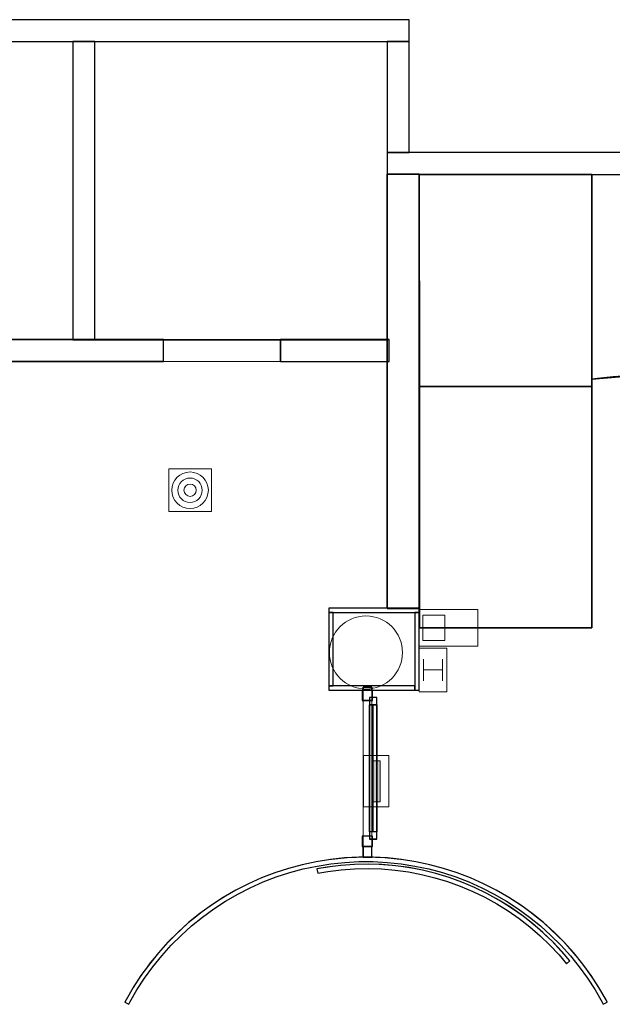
# Model space of a CAD drawing. Header units: metres. Extents: x 391.1 to 430.4, y 12.7 to 28.4.
# Tile 162 of 165: x 418.6 to 422.7, y 21.5 to 28.2. Entities that reach past the tile are written whole.
import ezdxf

# ---------------------------------------------------------------- set-up
doc = ezdxf.new("R2010")
doc.units = ezdxf.units.M
doc.layers.add('01_CARPINTERIA', color=5, linetype='Continuous', lineweight=25, true_color=0x0000ff)
doc.layers.add('01_SUELOS', color=7, linetype='Continuous', lineweight=25, true_color=0x007f00)
for name, color, linetype, lineweight in [('A-COLS-____-MCUT', 7, 'Continuous', 18), ('A-COLS-____-OTLN', 7, 'Continuous', 18), ('A-DETL-GENF-OTLN', 7, 'Continuous', 18), ('A-GENM-____-OTLN', 7, 'Continuous', 18), ('A-WALL-____-MCUT', 7, 'Continuous', 25), ('A-WALL-____-OTLN', 7, 'Continuous', 25)]:
    doc.layers.add(name, color=color, linetype=linetype, lineweight=lineweight)

# ---------------------------------------------------------------- blocks, each defined once
blk = doc.blocks.new('Family - Envans PB-155327-02_TEL_P0')
at = {"layer": 'A-WALL-____-MCUT', "color": 253, "true_color": 0xaaaaaa}
for p, q in [((0.53, 0.03), (0, 0.03)), ((0, 0.03), (0, 0)), ((0, 0), (0.53, 0)), ((0.53, 0), (0.53, 0.03))]:
    blk.add_line(p, q, dxfattribs=at)
at = {"layer": 'A-WALL-____-OTLN', "color": 253, "true_color": 0xaaaaaa}
for p, q in [((0.53, 0.03), (0, 0.03)), ((0, 0.03), (0, 0)), ((0, 0), (0.53, 0)), ((0.53, 0), (0.53, 0.03))]:
    blk.add_line(p, q, dxfattribs=at)
at = {"layer": 'A-WALL-____-OTLN', "color": 253, "lineweight": 18, "true_color": 0xaaaaaa}
blk.add_line((0, 0), (0.53, 0), dxfattribs=at)
blk = doc.blocks.new('Family - LONDR55-XX_ZZ-ARQ-CAA-M3D-Londres55-155430-02_TEL_P0')
at = {"layer": '01_SUELOS', "color": 9, "true_color": 0xaad4aa}
for p, q in [((1.1798, 3.0999), (0, 3.0999)), ((0, 3.0999), (0.0003, 1.6498)), ((0, 3.0999), (0.0003, 1.6498)), ((1.1798, 3.0999), (0, 3.0999)), ((0.0003, 1.6498), (0, 3.0999)), ((0.0001, 2.5406), (0, 3.0999)), ((0.0003, 1.6498), (0, 3.0999)), ((0, 3.0999), (0.0003, 0)), ((0, 3.0999), (0.0003, 0)), ((0, 3.0999), (0.0002, 1.1957)), ((1.1802, 1.7002), (1.1798, 3.0999)), ((1.1802, 1.7002), (1.1798, 3.0999)), ((1.1798, 2.992), (1.1798, 3.0999)), ((1.1799, 2.7359), (1.1798, 3.0999)), ((1.1798, 3.0999), (5.2706, 3.0999)), ((1.1798, 3.0999), (5.2706, 3.0999)), ((1.1799, 2.7359), (1.1798, 3.0999)), ((1.1798, 3.0999), (5.2706, 3.0999)), ((1.1798, 2.992), (1.1798, 3.0999)), ((1.1798, 3.0999), (1.1802, 1.7002)), ((1.1798, 3.0999), (1.1802, 1.7002)), ((1.1798, 3.0999), (5.2706, 3.0999)), ((1.1798, 2.992), (1.1799, 2.7359)), ((1.1801, 2.0018), (1.1798, 2.992)), ((1.1799, 2.7359), (1.1802, 1.7002)), ((1.1799, 2.7359), (1.1801, 2.0018)), ((1.1799, 2.7359), (1.1802, 1.7002)), ((0.0003, 1.6498), (0.0001, 2.5406)), ((1.1801, 2.0018), (1.1802, 1.7002)), ((1.1801, 2.0018), (1.1802, 1.7002)), ((1.1802, 1.7002), (1.3842, 1.7214)), ((1.3842, 1.7214), (1.1802, 1.7002)), ((1.1802, 1.7002), (1.3255, 1.7153)), ((1.2317, 1.7058), (1.1802, 1.7002)), ((1.2317, 1.7058), (1.1802, 1.7002)), ((1.2196, 1.7045), (1.1802, 1.7002)), ((1.1802, 1.6498), (1.1802, 1.7002)), ((1.1802, 1.6498), (1.1802, 1.7002)), ((1.1802, 1.7002), (1.1802, 1.7002)), ((1.1802, 1.7002), (1.1802, 1.7002)), ((1.1802, 1.7002), (1.1802, 1.7002)), ((1.1802, 1.7002), (1.1802, 1.7002)), ((1.2411, 1.7068), (1.2196, 1.7045)), ((1.2317, 1.7058), (1.2826, 1.7112)), ((1.2826, 1.7112), (1.2317, 1.7058)), ((1.2625, 1.7091), (1.2411, 1.7068)), ((1.2905, 1.7119), (1.2625, 1.7091)), ((1.2625, 1.7091), (1.2826, 1.7112)), ((1.349, 1.718), (1.2826, 1.7112)), ((1.349, 1.718), (1.2826, 1.7112)), ((1.2905, 1.7119), (1.3591, 1.719)), ((0.0003, 1.6498), (1.1802, 1.6498)), ((0.0003, 1.6498), (1.1802, 1.6498)), ((0.0003, 0), (0.0003, 1.6498)), ((0.0003, 1.6498), (0.0003, 0)), ((1.1802, 1.6498), (0.0003, 1.6498)), ((1.1802, 1.6498), (0.0003, 1.6498)), ((0.0003, 0), (0.0003, 1.6498)), ((0.0003, 1.0135), (0.0003, 1.6498)), ((0.0003, 1.6498), (0.0003, 0)), ((1.1802, 0), (1.1802, 1.6498)), ((1.1802, 0), (1.1802, 1.6498)), ((0.0002, 1.1957), (0.0003, 0)), ((0.0003, 0), (0.0003, 1.0135)), ((0.0003, 0), (1.1802, 0)), ((0.0003, 0), (1.1802, 0))]:
    blk.add_line(p, q, dxfattribs=at)
blk = doc.blocks.new('Family - Mampara PB-155434-02_TEL_P0')
at = {"layer": 'A-WALL-____-MCUT', "color": 253, "true_color": 0xaaaaaa}
for p, q in [((0.076, 0.06), (0.0031, 0.06)), ((0.0031, 0.06), (0.0031, 0)), ((0.0031, 0), (0.076, 0)), ((0.076, 0), (0.076, 0.06)), ((1.1448, 0.06), (1.1448, 0)), ((1.165, 0.06), (1.1448, 0.06)), ((1.1448, 0), (1.165, 0)), ((1.165, 0), (1.165, 0.06))]:
    blk.add_line(p, q, dxfattribs=at)
at = {"layer": 'A-WALL-____-OTLN', "color": 253, "lineweight": 18, "true_color": 0xaaaaaa}
blk.add_line((0, 0), (1.165, 0), dxfattribs=at)
at = {"layer": 'A-WALL-____-OTLN', "color": 253, "true_color": 0xaaaaaa}
for p, q in [((0.0031, 0.06), (0.076, 0.06)), ((0.0031, 0.06), (0.0031, 0)), ((0.0031, 0), (0.076, 0)), ((0.076, 0), (0.076, 0.06)), ((1.1448, 0.06), (1.1448, 0)), ((1.1448, 0.06), (1.165, 0.06)), ((1.1448, 0), (1.165, 0)), ((1.165, 0.06), (1.165, 0))]:
    blk.add_line(p, q, dxfattribs=at)
blk = doc.blocks.new('Family - Vano de puerta PB-155436-02_TEL_P0')
at = {"layer": 'A-GENM-____-OTLN', "color": 253, "true_color": 0xaaaaaa}
for p, q in [((421.0316, 23.6426), (420.9716, 23.6426)), ((420.9716, 23.6426), (420.9716, 22.5738)), ((421.0316, 23.6426), (420.9716, 23.6426)), ((420.9716, 22.5738), (420.9716, 23.6426)), ((421.0316, 22.5738), (421.0316, 23.6426)), ((421.0316, 23.6426), (421.0316, 22.5738)), ((420.9716, 22.5738), (421.0316, 22.5738)), ((421.0316, 22.5738), (420.9716, 22.5738))]:
    blk.add_line(p, q, dxfattribs=at)
blk = doc.blocks.new('Family - Envans PB-155529-02_TEL_P0')
at = {"layer": 'A-WALL-____-MCUT', "color": 253, "true_color": 0xaaaaaa}
for p, q in [((0.5, 0.03), (0, 0.03)), ((0, 0.03), (0, 0)), ((0, 0), (0.5, 0)), ((0.5, 0), (0.5, 0.03))]:
    blk.add_line(p, q, dxfattribs=at)
at = {"layer": 'A-WALL-____-OTLN', "color": 253, "true_color": 0xaaaaaa}
for p, q in [((0.5, 0.03), (0, 0.03)), ((0, 0.03), (0, 0)), ((0, 0), (0.5, 0)), ((0.5, 0), (0.5, 0.03))]:
    blk.add_line(p, q, dxfattribs=at)
at = {"layer": 'A-WALL-____-OTLN', "color": 253, "lineweight": 18, "true_color": 0xaaaaaa}
blk.add_line((0, 0), (0.5, 0), dxfattribs=at)
blk = doc.blocks.new('Family - Envans PB-155557-02_TEL_P0')
at = {"layer": 'A-WALL-____-MCUT', "color": 253, "true_color": 0xaaaaaa}
for p, q in [((0.7587, 0.15), (0, 0.15)), ((0, 0.15), (0, 0)), ((0.7587, 0), (0.7587, 0.15)), ((0, 0), (0.7587, 0))]:
    blk.add_line(p, q, dxfattribs=at)
at = {"layer": 'A-WALL-____-OTLN', "color": 253, "true_color": 0xaaaaaa}
for p, q in [((0.7587, 0.15), (0, 0.15)), ((0, 0.15), (0, 0)), ((0.7587, 0), (0.7587, 0.15)), ((0, 0), (0.7587, 0))]:
    blk.add_line(p, q, dxfattribs=at)
at = {"layer": 'A-WALL-____-OTLN', "color": 253, "lineweight": 18, "true_color": 0xaaaaaa}
blk.add_line((0, 0), (0.7587, 0), dxfattribs=at)
blk = doc.blocks.new('Family - Envans PB-155571-02_TEL_P0')
at = {"layer": 'A-WALL-____-MCUT', "color": 253, "true_color": 0xaaaaaa}
for p, q in [((5.3016, 0.15), (0.0311, 0.15)), ((5.3016, 0.1488), (5.3016, 0.15)), ((5.5213, 0.1488), (5.3016, 0.1488)), ((5.5213, 0), (5.5213, 0.1488)), ((0, 0), (5.5213, 0))]:
    blk.add_line(p, q, dxfattribs=at)
at = {"layer": 'A-WALL-____-OTLN', "color": 253, "true_color": 0xaaaaaa}
for p, q in [((5.3016, 0.15), (0.0311, 0.15)), ((5.3016, 0.1488), (5.3016, 0.15)), ((5.5213, 0.1488), (5.3016, 0.1488)), ((5.5213, 0), (5.5213, 0.1488)), ((0, 0), (5.5213, 0))]:
    blk.add_line(p, q, dxfattribs=at)
at = {"layer": 'A-WALL-____-OTLN', "color": 253, "lineweight": 18, "true_color": 0xaaaaaa}
blk.add_line((0, 0), (5.5213, 0), dxfattribs=at)
blk = doc.blocks.new('Forma directa - LONDR55-XX_ZZ-ARQ-CAA-M3D-Londres55-155585-02_TEL_P0')
at = {"layer": '01_CARPINTERIA', "color": 161, "true_color": 0xaaaaff}
for p, q in [((0.07, 0.07), (0, 0.07)), ((0, 0.07), (0, 0)), ((0.07, 0.07), (0, 0.07)), ((0, 0.07), (0, 0)), ((0.1, 0.1), (0.05, 0.1)), ((0.05, 0.1), (0.05, 0.05)), ((0.1, 0.1), (0.05, 0.1)), ((0.05, 0.1), (0.05, 0.05)), ((0.07, 0), (0.07, 0.07)), ((0.07, 0.07), (0.07, 0)), ((0.1, 0.05), (0.1, 0.1)), ((0.1, 0.1), (0.1, 0.05)), ((0.1, 0.1), (0.9688, 0.1)), ((0.9688, 0.1), (0.1, 0.1)), ((0.1, 0.1), (0.1, 0.05)), ((0.1, 0.05), (0.1, 0.1)), ((0.9688, 0.075), (0.1, 0.075)), ((0.9688, 0.075), (0.1, 0.075)), ((1.0188, 0.1), (0.9688, 0.1)), ((0.9688, 0.1), (0.9688, 0.05)), ((1.0188, 0.1), (0.9688, 0.1)), ((0.9688, 0.1), (0.9688, 0.05)), ((0.9688, 0.1), (0.9688, 0.05)), ((0.9688, 0.1), (0.9688, 0.05)), ((1.0688, 0.07), (0.9988, 0.07)), ((0.9988, 0.07), (0.9988, 0)), ((1.0688, 0.07), (0.9988, 0.07)), ((0.9988, 0.07), (0.9988, 0)), ((1.0188, 0.05), (1.0188, 0.1)), ((1.0188, 0.1), (1.0188, 0.05)), ((1.0688, 0), (1.0688, 0.07)), ((1.0688, 0.07), (1.0688, 0)), ((0, 0), (0.07, 0)), ((0, 0), (0.07, 0)), ((0.05, 0.05), (0.1, 0.05)), ((0.05, 0.05), (0.1, 0.05)), ((0.1, 0.05), (0.9688, 0.05)), ((0.9688, 0.05), (0.1, 0.05)), ((0.9688, 0.05), (1.0188, 0.05)), ((0.9688, 0.05), (1.0188, 0.05)), ((0.9988, 0), (1.0688, 0)), ((0.9988, 0), (1.0688, 0))]:
    blk.add_line(p, q, dxfattribs=at)
blk = doc.blocks.new('Forma directa - Porta PB-155586-02_TEL_P0')
blk.add_blockref('Forma directa - LONDR55-XX_ZZ-ARQ-CAA-M3D-Londres55-155585-02_TEL_P0', (0, 0))
blk = doc.blocks.new('Family - Envans PB-155634-02_TEL_P0')
at = {"layer": 'A-WALL-____-MCUT', "color": 253, "true_color": 0xaaaaaa}
for p, q in [((0.59, 0.03), (0, 0.03)), ((0, 0.03), (0, 0)), ((0, 0), (0.2351, 0)), ((0.2351, 0), (0.2351, 0.0193)), ((0.2351, 0.0193), (0.2951, 0.0193)), ((0.2951, 0.0193), (0.2951, 0)), ((0.2951, 0), (0.59, 0)), ((0.59, 0), (0.59, 0.03))]:
    blk.add_line(p, q, dxfattribs=at)
at = {"layer": 'A-WALL-____-OTLN', "color": 253, "true_color": 0xaaaaaa}
for p, q in [((0, 0.03), (0, 0)), ((0.59, 0.03), (0, 0.03)), ((0, 0), (0.59, 0)), ((0.2351, 0.0193), (0.2951, 0.0193)), ((0.2351, 0), (0.2351, 0.0193)), ((0.2351, 0), (0.2951, 0)), ((0.2951, 0.0193), (0.2951, 0)), ((0.59, 0), (0.59, 0.03))]:
    blk.add_line(p, q, dxfattribs=at)
at = {"layer": 'A-WALL-____-OTLN', "color": 253, "lineweight": 18, "true_color": 0xaaaaaa}
blk.add_line((0, 0), (0.59, 0), dxfattribs=at)
blk = doc.blocks.new('Family - Envans PB-155654-02_TEL_P0')
at = {"layer": 'A-WALL-____-MCUT', "color": 253, "true_color": 0xaaaaaa}
for p, q in [((12.4075, 0.15), (0, 0.15)), ((0, 0.15), (0, 0)), ((0, 0), (14.0103, 0))]:
    blk.add_line(p, q, dxfattribs=at)
at = {"layer": 'A-WALL-____-OTLN', "color": 253, "true_color": 0xaaaaaa}
for p, q in [((12.4075, 0.15), (0, 0.15)), ((0, 0.15), (0, 0)), ((0, 0), (14.0103, 0))]:
    blk.add_line(p, q, dxfattribs=at)
at = {"layer": 'A-WALL-____-OTLN', "color": 253, "lineweight": 18, "true_color": 0xaaaaaa}
blk.add_line((0, 0), (14.0103, 0), dxfattribs=at)
blk = doc.blocks.new('Family - Envans PB-155698-02_TEL_P0')
at = {"layer": 'A-WALL-____-MCUT', "color": 253, "true_color": 0xaaaaaa}
for p, q in [((2.0382, 0.15), (0, 0.15)), ((0, 0.15), (0, 0)), ((2.0382, 0), (2.0382, 0.15)), ((0, 0), (2.0382, 0))]:
    blk.add_line(p, q, dxfattribs=at)
at = {"layer": 'A-WALL-____-OTLN', "color": 253, "true_color": 0xaaaaaa}
for p, q in [((2.0382, 0.15), (0, 0.15)), ((0, 0.15), (0, 0)), ((2.0382, 0), (2.0382, 0.15)), ((0, 0), (2.0382, 0))]:
    blk.add_line(p, q, dxfattribs=at)
at = {"layer": 'A-WALL-____-OTLN', "color": 253, "lineweight": 18, "true_color": 0xaaaaaa}
blk.add_line((0, 0), (2.0382, 0), dxfattribs=at)
blk = doc.blocks.new('Family - Envans PB-155718-02_TEL_P0')
at = {"layer": 'A-WALL-____-MCUT', "color": 253, "true_color": 0xaaaaaa}
for p, q in [((0, 0.0842), (0, 0.22)), ((0, 0.22), (1.1351, 0.22)), ((1.1351, 0.22), (2.9673, 0.22)), ((2.9673, 0.22), (2.9673, 0.1358)), ((2.9673, 0.1358), (2.9673, 0)), ((0, 0), (0, 0.0842)), ((1.8322, 0), (0, 0)), ((0, 0), (0, 0)), ((0, 0), (0, 0)), ((2.9673, 0), (1.8322, 0))]:
    blk.add_line(p, q, dxfattribs=at)
at = {"layer": 'A-WALL-____-OTLN', "color": 253, "true_color": 0xaaaaaa}
for p, q in [((0, 0), (0, 0.22)), ((2.9673, 0.22), (0, 0.22)), ((0, 0), (0, 0.22)), ((0, 0.22), (0, 0.0842)), ((2.9673, 0.22), (0, 0.22)), ((1.1351, 0.22), (0, 0.22)), ((2.9673, 0.22), (1.1351, 0.22)), ((2.9673, 0), (2.9673, 0.22)), ((2.9673, 0.1358), (2.9673, 0.22)), ((2.9673, 0), (2.9673, 0.22)), ((2.9673, 0), (2.9673, 0.1358)), ((0, 0), (0, 0.0842)), ((0, 0), (0, 0)), ((0, 0), (0, 0)), ((0, 0), (0, 0)), ((0, 0), (0, 0)), ((0, 0), (2.9673, 0)), ((0, 0), (1.8322, 0)), ((0, 0), (2.9673, 0)), ((1.8322, 0), (2.9673, 0))]:
    blk.add_line(p, q, dxfattribs=at)
at = {"layer": 'A-WALL-____-OTLN', "color": 253, "lineweight": 18, "true_color": 0xaaaaaa}
blk.add_line((0, 0), (2.9673, 0), dxfattribs=at)
blk = doc.blocks.new('Family - Mampara PB-155757-02_TEL_P0')
at = {"layer": 'A-WALL-____-MCUT', "color": 253, "true_color": 0xaaaaaa}
for p, q in [((-0.3405, 1.8372), (-0.4362, 1.8169)), ((-0.2439, 1.8525), (-0.3405, 1.8372)), ((-0.335, 1.8077), (-0.24, 1.8228)), ((-0.1466, 1.8628), (-0.2439, 1.8525)), ((-0.24, 1.8228), (-0.1442, 1.8328)), ((-0.0489, 1.8679), (-0.1466, 1.8628)), ((-0.1442, 1.8328), (-0.0481, 1.8379)), ((0.0489, 1.8679), (-0.0489, 1.8679)), ((-0.0481, 1.8379), (0.0481, 1.8379)), ((0.0481, 1.8379), (0.1442, 1.8328)), ((0.1466, 1.8628), (0.0489, 1.8679)), ((0.1442, 1.8328), (0.24, 1.8228)), ((0.2439, 1.8525), (0.1466, 1.8628)), ((0.24, 1.8228), (0.335, 1.8077)), ((0.3405, 1.8372), (0.2439, 1.8525)), ((0.4362, 1.8169), (0.3405, 1.8372)), ((-0.6237, 1.7613), (-0.715, 1.7263)), ((-0.5307, 1.7916), (-0.6237, 1.7613)), ((-0.6137, 1.7331), (-0.5222, 1.7628)), ((-0.4362, 1.8169), (-0.5307, 1.7916)), ((-0.5222, 1.7628), (-0.4292, 1.7877)), ((-0.4292, 1.7877), (-0.335, 1.8077)), ((0.335, 1.8077), (0.4292, 1.7877)), ((0.4292, 1.7877), (0.5222, 1.7628)), ((0.5307, 1.7916), (0.4362, 1.8169)), ((0.5222, 1.7628), (0.6137, 1.7331)), ((0.6237, 1.7613), (0.5307, 1.7916)), ((0.715, 1.7263), (0.6237, 1.7613)), ((-0.8044, 1.6865), (-0.8916, 1.6421)), ((-0.715, 1.7263), (-0.8044, 1.6865)), ((-0.7915, 1.6594), (-0.7036, 1.6986)), ((-0.7036, 1.6986), (-0.6137, 1.7331)), ((0.6137, 1.7331), (0.7036, 1.6986)), ((0.7036, 1.6986), (0.7915, 1.6594)), ((0.8044, 1.6865), (0.715, 1.7263)), ((0.8916, 1.6421), (0.8044, 1.6865)), ((-0.8916, 1.6421), (-0.9763, 1.5932)), ((-0.8773, 1.6157), (-0.7915, 1.6594)), ((0.7915, 1.6594), (0.8773, 1.6157)), ((0.9763, 1.5932), (0.8916, 1.6421)), ((-0.9763, 1.5932), (-1.0583, 1.5399)), ((-1.0413, 1.5152), (-0.9606, 1.5676)), ((-0.9606, 1.5676), (-0.8773, 1.6157)), ((0.8773, 1.6157), (0.9606, 1.5676)), ((0.9606, 1.5676), (1.0413, 1.5152)), ((1.0583, 1.5399), (0.9763, 1.5932)), ((-1.1375, 1.4824), (-1.2135, 1.4208)), ((-1.0583, 1.5399), (-1.1375, 1.4824)), ((-1.1192, 1.4586), (-1.0413, 1.5152)), ((1.0413, 1.5152), (1.1192, 1.4586)), ((1.1375, 1.4824), (1.0583, 1.5399)), ((1.2135, 1.4208), (1.1375, 1.4824)), ((-1.2135, 1.4208), (-1.2862, 1.3554)), ((-1.194, 1.398), (-1.1192, 1.4586)), ((1.1192, 1.4586), (1.194, 1.398)), ((1.2862, 1.3554), (1.2135, 1.4208)), ((-1.2862, 1.3554), (-1.3554, 1.2862)), ((-1.2655, 1.3336), (-1.194, 1.398)), ((1.194, 1.398), (1.2655, 1.3336)), ((1.3554, 1.2862), (1.2862, 1.3554)), ((-1.3554, 1.2862), (-1.4208, 1.2135)), ((-1.3336, 1.2655), (-1.2655, 1.3336)), ((1.2655, 1.3336), (1.3336, 1.2655)), ((1.4208, 1.2135), (1.3554, 1.2862)), ((-1.4208, 1.2135), (-1.4824, 1.1375)), ((-1.398, 1.194), (-1.3336, 1.2655)), ((1.3336, 1.2655), (1.398, 1.194)), ((1.4824, 1.1375), (1.4208, 1.2135)), ((-1.4586, 1.1192), (-1.398, 1.194)), ((1.398, 1.194), (1.4586, 1.1192)), ((-1.4824, 1.1375), (-1.5399, 1.0583)), ((-1.5152, 1.0413), (-1.4586, 1.1192)), ((1.4586, 1.1192), (1.5152, 1.0413)), ((1.5399, 1.0583), (1.4824, 1.1375)), ((-1.5399, 1.0583), (-1.5932, 0.9763)), ((-1.5676, 0.9606), (-1.5152, 1.0413)), ((1.5152, 1.0413), (1.5676, 0.9606)), ((1.5932, 0.9763), (1.5399, 1.0583)), ((-1.5932, 0.9763), (-1.6421, 0.8916)), ((-1.6157, 0.8773), (-1.5676, 0.9606)), ((1.5676, 0.9606), (1.6157, 0.8773)), ((1.6421, 0.8916), (1.5932, 0.9763)), ((-1.6421, 0.8916), (-1.65, 0.8761)), ((-1.65, 0.8761), (-1.6235, 0.862)), ((-1.6235, 0.862), (-1.6157, 0.8773)), ((1.6157, 0.8773), (1.6235, 0.862)), ((1.6235, 0.862), (1.65, 0.8761)), ((1.65, 0.8761), (1.6421, 0.8916))]:
    blk.add_line(p, q, dxfattribs=at)
at = {"layer": 'A-WALL-____-OTLN', "color": 253, "true_color": 0xaaaaaa}
for p, q in [((-0.3405, 1.8372), (-0.4362, 1.8169)), ((-0.2439, 1.8525), (-0.3405, 1.8372)), ((-0.335, 1.8077), (-0.24, 1.8228)), ((-0.1466, 1.8628), (-0.2439, 1.8525)), ((-0.24, 1.8228), (-0.1442, 1.8328)), ((-0.0489, 1.8679), (-0.1466, 1.8628)), ((-0.1442, 1.8328), (-0.0481, 1.8379)), ((0.0489, 1.8679), (-0.0489, 1.8679)), ((-0.0481, 1.8379), (0.0481, 1.8379)), ((0.0481, 1.8379), (0.1442, 1.8328)), ((0.1466, 1.8628), (0.0489, 1.8679)), ((0.1442, 1.8328), (0.24, 1.8228)), ((0.2439, 1.8525), (0.1466, 1.8628)), ((0.24, 1.8228), (0.335, 1.8077)), ((0.3405, 1.8372), (0.2439, 1.8525)), ((0.4362, 1.8169), (0.3405, 1.8372)), ((-0.6237, 1.7613), (-0.715, 1.7263)), ((-0.5307, 1.7916), (-0.6237, 1.7613)), ((-0.6137, 1.7331), (-0.5222, 1.7628)), ((-0.4362, 1.8169), (-0.5307, 1.7916)), ((-0.5222, 1.7628), (-0.4292, 1.7877)), ((-0.4292, 1.7877), (-0.335, 1.8077)), ((0.335, 1.8077), (0.4292, 1.7877)), ((0.4292, 1.7877), (0.5222, 1.7628)), ((0.5307, 1.7916), (0.4362, 1.8169)), ((0.5222, 1.7628), (0.6137, 1.7331)), ((0.6237, 1.7613), (0.5307, 1.7916)), ((0.715, 1.7263), (0.6237, 1.7613)), ((-0.8044, 1.6865), (-0.8916, 1.6421)), ((-0.715, 1.7263), (-0.8044, 1.6865)), ((-0.7915, 1.6594), (-0.7036, 1.6986)), ((-0.7036, 1.6986), (-0.6137, 1.7331)), ((0.6137, 1.7331), (0.7036, 1.6986)), ((0.7036, 1.6986), (0.7915, 1.6594)), ((0.8044, 1.6865), (0.715, 1.7263)), ((0.8916, 1.6421), (0.8044, 1.6865)), ((-0.8916, 1.6421), (-0.9763, 1.5932)), ((-0.8773, 1.6157), (-0.7915, 1.6594)), ((0.7915, 1.6594), (0.8773, 1.6157)), ((0.9763, 1.5932), (0.8916, 1.6421)), ((-0.9763, 1.5932), (-1.0583, 1.5399)), ((-1.0413, 1.5152), (-0.9606, 1.5676)), ((-0.9606, 1.5676), (-0.8773, 1.6157)), ((0.8773, 1.6157), (0.9606, 1.5676)), ((0.9606, 1.5676), (1.0413, 1.5152)), ((1.0583, 1.5399), (0.9763, 1.5932)), ((-1.1375, 1.4824), (-1.2135, 1.4208)), ((-1.0583, 1.5399), (-1.1375, 1.4824)), ((-1.1192, 1.4586), (-1.0413, 1.5152)), ((1.0413, 1.5152), (1.1192, 1.4586)), ((1.1375, 1.4824), (1.0583, 1.5399)), ((1.2135, 1.4208), (1.1375, 1.4824)), ((-1.2135, 1.4208), (-1.2862, 1.3554)), ((-1.194, 1.398), (-1.1192, 1.4586)), ((1.1192, 1.4586), (1.194, 1.398)), ((1.2862, 1.3554), (1.2135, 1.4208)), ((-1.2862, 1.3554), (-1.3554, 1.2862)), ((-1.2655, 1.3336), (-1.194, 1.398)), ((1.194, 1.398), (1.2655, 1.3336)), ((1.3554, 1.2862), (1.2862, 1.3554)), ((-1.3554, 1.2862), (-1.4208, 1.2135)), ((-1.3336, 1.2655), (-1.2655, 1.3336)), ((1.2655, 1.3336), (1.3336, 1.2655)), ((1.4208, 1.2135), (1.3554, 1.2862)), ((-1.4208, 1.2135), (-1.4824, 1.1375)), ((-1.398, 1.194), (-1.3336, 1.2655)), ((1.3336, 1.2655), (1.398, 1.194)), ((1.4824, 1.1375), (1.4208, 1.2135)), ((-1.4586, 1.1192), (-1.398, 1.194)), ((1.398, 1.194), (1.4586, 1.1192)), ((-1.4824, 1.1375), (-1.5399, 1.0583)), ((-1.5152, 1.0413), (-1.4586, 1.1192)), ((1.4586, 1.1192), (1.5152, 1.0413)), ((1.5399, 1.0583), (1.4824, 1.1375)), ((-1.5399, 1.0583), (-1.5932, 0.9763)), ((-1.5676, 0.9606), (-1.5152, 1.0413)), ((1.5152, 1.0413), (1.5676, 0.9606)), ((1.5932, 0.9763), (1.5399, 1.0583)), ((-1.5932, 0.9763), (-1.6421, 0.8916)), ((-1.6157, 0.8773), (-1.5676, 0.9606)), ((1.5676, 0.9606), (1.6157, 0.8773)), ((1.6421, 0.8916), (1.5932, 0.9763)), ((-1.6421, 0.8916), (-1.65, 0.8761)), ((-1.65, 0.8761), (-1.6235, 0.862)), ((-1.6235, 0.862), (-1.6157, 0.8773)), ((1.6157, 0.8773), (1.6235, 0.862)), ((1.6235, 0.862), (1.65, 0.8761)), ((1.65, 0.8761), (1.6421, 0.8916))]:
    blk.add_line(p, q, dxfattribs=at)
at = {"layer": 'A-WALL-____-OTLN', "color": 253, "lineweight": 18, "true_color": 0xaaaaaa}
blk.add_arc((0, 0), 1.8679, 27.96782, 152.03218, dxfattribs=at)
blk = doc.blocks.new('Family - Envans PB-155850-02_TEL_P0')
at = {"layer": 'A-WALL-____-MCUT', "color": 253, "true_color": 0xaaaaaa}
for p, q in [((3.0405, 0.15), (2.56, 0.15)), ((3.0405, 0.1493), (3.0405, 0.15)), ((3.1905, 0.1493), (3.0405, 0.1493)), ((3.66, 0.15), (3.1905, 0.15)), ((3.1905, 0.15), (3.1905, 0.1493)), ((3.66, 0), (3.66, 0.15)), ((5.2041, 0.15), (4.46, 0.15)), ((4.46, 0.15), (4.46, 0)), ((5.2041, 0), (5.2041, 0.15)), ((2.56, 0), (3.66, 0)), ((4.46, 0), (5.2041, 0))]:
    blk.add_line(p, q, dxfattribs=at)
at = {"layer": 'A-WALL-____-OTLN', "color": 253, "true_color": 0xaaaaaa}
for p, q in [((2.56, 0.15), (3.0405, 0.15)), ((3.0405, 0.15), (3.0405, 0.1493)), ((3.0405, 0.1493), (3.1905, 0.1493)), ((3.1905, 0.1493), (3.1905, 0.15)), ((3.1905, 0.15), (3.66, 0.15)), ((3.66, 0), (3.66, 0.15)), ((4.46, 0), (4.46, 0.15)), ((4.46, 0.15), (5.2041, 0.15)), ((5.2041, 0), (5.2041, 0.15)), ((3.66, 0), (2.56, 0)), ((4.46, 0), (5.2041, 0))]:
    blk.add_line(p, q, dxfattribs=at)
at = {"layer": 'A-WALL-____-OTLN', "color": 253, "lineweight": 18, "true_color": 0xaaaaaa}
blk.add_line((0, 0), (5.1903, 0), dxfattribs=at)
blk = doc.blocks.new('Family - Vano de puerta PB-155854-02_TEL_P0')
at = {"layer": 'A-GENM-____-OTLN', "color": 253, "true_color": 0xaaaaaa}
for p, q in [((419.6064, 26.0408), (419.6064, 25.8908)), ((420.4064, 26.0408), (419.6064, 26.0408)), ((419.6064, 26.0408), (419.6064, 25.8908)), ((419.6064, 26.0408), (420.4064, 26.0408)), ((420.4064, 25.8908), (420.4064, 26.0408)), ((420.4064, 26.0408), (420.4064, 25.8908)), ((419.6064, 25.8908), (420.4064, 25.8908)), ((420.4064, 25.8908), (419.6064, 25.8908))]:
    blk.add_line(p, q, dxfattribs=at)
blk = doc.blocks.new('Family - Envans PB-155881-02_TEL_P0')
at = {"layer": 'A-WALL-____-MCUT', "color": 253, "true_color": 0xaaaaaa}
for p, q in [((0.62, 0.03), (0, 0.03)), ((0, 0.03), (0, 0)), ((0, 0), (0.62, 0)), ((0.62, 0), (0.62, 0.03))]:
    blk.add_line(p, q, dxfattribs=at)
at = {"layer": 'A-WALL-____-OTLN', "color": 253, "true_color": 0xaaaaaa}
for p, q in [((0.62, 0.03), (0, 0.03)), ((0, 0.03), (0, 0)), ((0, 0), (0.62, 0)), ((0.62, 0), (0.62, 0.03))]:
    blk.add_line(p, q, dxfattribs=at)
at = {"layer": 'A-WALL-____-OTLN', "color": 253, "lineweight": 18, "true_color": 0xaaaaaa}
blk.add_line((0, 0), (0.62, 0), dxfattribs=at)
blk = doc.blocks.new('Family - Mampara PB-155893-02_TEL_P0')
at = {"layer": 'A-WALL-____-MCUT', "color": 253, "true_color": 0xaaaaaa}
for p, q in [((-0.2699, 1.7716), (-0.3398, 1.7591)), ((-0.3398, 1.7591), (-0.3341, 1.7296)), ((-0.1768, 1.7833), (-0.2699, 1.7716)), ((-0.2654, 1.7419), (-0.1739, 1.7535)), ((-0.0833, 1.7901), (-0.1768, 1.7833)), ((-0.1739, 1.7535), (-0.0819, 1.7601)), ((0.0105, 1.792), (-0.0833, 1.7901)), ((-0.0819, 1.7601), (0.0104, 1.762)), ((0.0104, 1.762), (0.1026, 1.7591)), ((0.1043, 1.789), (0.0105, 1.792)), ((0.1026, 1.7591), (0.1945, 1.7513)), ((0.1978, 1.7811), (0.1043, 1.789)), ((0.1945, 1.7513), (0.2859, 1.7387)), ((0.2908, 1.7683), (0.1978, 1.7811)), ((0.3829, 1.7507), (0.2908, 1.7683)), ((0.474, 1.7282), (0.3829, 1.7507)), ((-0.3341, 1.7296), (-0.2654, 1.7419)), ((0.2859, 1.7387), (0.3765, 1.7214)), ((0.3765, 1.7214), (0.4661, 1.6993)), ((0.4661, 1.6993), (0.5544, 1.6726)), ((0.5638, 1.7011), (0.474, 1.7282)), ((0.6521, 1.6692), (0.5638, 1.7011)), ((0.5544, 1.6726), (0.6411, 1.6413)), ((0.6411, 1.6413), (0.7262, 1.6055)), ((0.7385, 1.6328), (0.6521, 1.6692)), ((0.823, 1.5919), (0.7385, 1.6328)), ((0.7262, 1.6055), (0.8092, 1.5653)), ((0.8092, 1.5653), (0.89, 1.5208)), ((0.9052, 1.5467), (0.823, 1.5919)), ((0.89, 1.5208), (0.9684, 1.4721)), ((0.9849, 1.4972), (0.9052, 1.5467)), ((1.0619, 1.4436), (0.9849, 1.4972)), ((0.9684, 1.4721), (1.0441, 1.4194)), ((1.0441, 1.4194), (1.1169, 1.3628)), ((1.136, 1.386), (1.0619, 1.4436)), ((1.1169, 1.3628), (1.1867, 1.3025)), ((1.2069, 1.3247), (1.136, 1.386)), ((1.1867, 1.3025), (1.2533, 1.2386)), ((1.2746, 1.2597), (1.2069, 1.3247)), ((1.2533, 1.2386), (1.3164, 1.1713)), ((1.3388, 1.1913), (1.2746, 1.2597)), ((1.3164, 1.1713), (1.3672, 1.1111)), ((1.3905, 1.13), (1.3388, 1.1913)), ((1.3672, 1.1111), (1.3905, 1.13))]:
    blk.add_line(p, q, dxfattribs=at)
at = {"layer": 'A-WALL-____-OTLN', "color": 253, "true_color": 0xaaaaaa}
for p, q in [((-0.2699, 1.7716), (-0.3398, 1.7591)), ((-0.3398, 1.7591), (-0.3341, 1.7296)), ((-0.1768, 1.7833), (-0.2699, 1.7716)), ((-0.2654, 1.7419), (-0.1739, 1.7535)), ((-0.0833, 1.7901), (-0.1768, 1.7833)), ((-0.1739, 1.7535), (-0.0819, 1.7601)), ((0.0105, 1.792), (-0.0833, 1.7901)), ((-0.0819, 1.7601), (0.0104, 1.762)), ((0.0104, 1.762), (0.1026, 1.7591)), ((0.1043, 1.789), (0.0105, 1.792)), ((0.1026, 1.7591), (0.1945, 1.7513)), ((0.1978, 1.7811), (0.1043, 1.789)), ((0.1945, 1.7513), (0.2859, 1.7387)), ((0.2908, 1.7683), (0.1978, 1.7811)), ((0.3829, 1.7507), (0.2908, 1.7683)), ((0.474, 1.7282), (0.3829, 1.7507)), ((-0.3341, 1.7296), (-0.2654, 1.7419)), ((0.2859, 1.7387), (0.3765, 1.7214)), ((0.3765, 1.7214), (0.4661, 1.6993)), ((0.4661, 1.6993), (0.5544, 1.6726)), ((0.5638, 1.7011), (0.474, 1.7282)), ((0.6521, 1.6692), (0.5638, 1.7011)), ((0.5544, 1.6726), (0.6411, 1.6413)), ((0.6411, 1.6413), (0.7262, 1.6055)), ((0.7385, 1.6328), (0.6521, 1.6692)), ((0.823, 1.5919), (0.7385, 1.6328)), ((0.7262, 1.6055), (0.8092, 1.5653)), ((0.8092, 1.5653), (0.89, 1.5208)), ((0.9052, 1.5467), (0.823, 1.5919)), ((0.89, 1.5208), (0.9684, 1.4721)), ((0.9849, 1.4972), (0.9052, 1.5467)), ((1.0619, 1.4436), (0.9849, 1.4972)), ((0.9684, 1.4721), (1.0441, 1.4194)), ((1.0441, 1.4194), (1.1169, 1.3628)), ((1.136, 1.386), (1.0619, 1.4436)), ((1.1169, 1.3628), (1.1867, 1.3025)), ((1.2069, 1.3247), (1.136, 1.386)), ((1.1867, 1.3025), (1.2533, 1.2386)), ((1.2746, 1.2597), (1.2069, 1.3247)), ((1.2533, 1.2386), (1.3164, 1.1713)), ((1.3388, 1.1913), (1.2746, 1.2597)), ((1.3164, 1.1713), (1.3672, 1.1111)), ((1.3905, 1.13), (1.3388, 1.1913)), ((1.3672, 1.1111), (1.3905, 1.13))]:
    blk.add_line(p, q, dxfattribs=at)
at = {"layer": 'A-WALL-____-OTLN', "color": 253, "lineweight": 18, "true_color": 0xaaaaaa}
blk.add_arc((0, 0), 1.7914, 39.10058, 100.93269, dxfattribs=at)
blk = doc.blocks.new('Family - Pilar PB-155963-02_TEL_P0')
at = {"layer": 'A-COLS-____-MCUT', "color": 253, "true_color": 0xaaaaaa}
for start, end in [(360, 180), (180, 360)]:
    blk.add_arc((0.25, 0.25), 0.25, start, end, dxfattribs=at)
at = {"layer": 'A-COLS-____-OTLN', "color": 253, "true_color": 0xaaaaaa}
for start, end in [(360, 180), (180, 360)]:
    blk.add_arc((0.25, 0.25), 0.25, start, end, dxfattribs=at)
blk = doc.blocks.new('Family - LONDR55-XX_ZZ-ARQ-CAA-M3D-Londres55-155971-02_TEL_P0')
at = {"layer": '01_SUELOS', "color": 9, "true_color": 0xaad4aa}
for p, q in [((21.6578, 12.8394), (19.5973, 12.8402)), ((21.6578, 12.8394), (19.5973, 12.8402)), ((21.6578, 12.8394), (19.5973, 12.8402)), ((19.5973, 12.8402), (21.6578, 12.8394)), ((21.6578, 12.8402), (21.6578, 12.8394)), ((21.6578, 12.8402), (21.6578, 12.8394)), ((21.8078, 12.8402), (21.6578, 12.8402)), ((21.8078, 12.8402), (21.6578, 12.8402)), ((21.6578, 12.8394), (21.6578, 12.8402)), ((21.8078, 12.8402), (21.6578, 12.8402)), ((21.6578, 12.8394), (21.6578, 12.8402)), ((21.6578, 12.8402), (21.8078, 12.8402)), ((21.8078, 12.8394), (21.8078, 12.8402)), ((21.8078, 12.8394), (21.8078, 12.8402)), ((21.8078, 12.8394), (21.8078, 12.8402)), ((21.8078, 12.8402), (21.8078, 12.8394)), ((23.8076, 12.8394), (21.8078, 12.8394)), ((23.8076, 12.8394), (21.8078, 12.8394)), ((23.8076, 12.8394), (21.8078, 12.8394)), ((21.8078, 12.8394), (23.8076, 12.8394)), ((23.8076, 11.0018), (23.8076, 12.8394)), ((23.8076, 11.0018), (23.8076, 12.8394)), ((23.8076, 11.0018), (23.8076, 12.8394)), ((23.8076, 11.0018), (23.8076, 12.8394)), ((25.6488, 12.6082), (25.2075, 12.5692)), ((25.6488, 12.6082), (25.2075, 12.5692)), ((25.6488, 12.6082), (25.2075, 12.5692)), ((25.2075, 12.5692), (25.6488, 12.6082)), ((25.2075, 12.5692), (25.2075, 10.869)), ((25.2075, 12.5692), (25.2075, 10.869)), ((25.2075, 10.869), (25.2075, 12.5692)), ((25.2075, 10.869), (25.2075, 12.5692)), ((24.0276, 11.0018), (23.8076, 11.0018)), ((24.0276, 11.0018), (23.8076, 11.0018)), ((23.8076, 11.0018), (24.0276, 11.0018)), ((23.8076, 11.0018), (24.0276, 11.0018)), ((24.0276, 10.869), (24.0276, 11.0018)), ((24.0276, 10.869), (24.0276, 11.0018)), ((24.0276, 10.869), (24.0276, 11.0018)), ((24.0276, 10.869), (24.0276, 11.0018)), ((25.2075, 10.869), (24.0276, 10.869)), ((25.2075, 10.869), (24.0276, 10.869)), ((24.0276, 10.869), (25.2075, 10.869)), ((24.0276, 10.869), (25.2075, 10.869))]:
    blk.add_line(p, q, dxfattribs=at)
blk = doc.blocks.new('LONDR55-XX_ZZ-ARQ-CAA-M3D-Londres55_ifc-1-02_TEL_P0')
at = {"layer": '01_CARPINTERIA', "color": 253, "lineweight": 18, "true_color": 0xaaaaaa, "rotation": 270}
blk.add_blockref('Forma directa - Porta PB-155586-02_TEL_P0', (420.9666, 23.6426), dxfattribs=at)
at = {"layer": '01_SUELOS', "color": 253, "lineweight": 18, "true_color": 0xaaaaaa}
for name, p in [('Family - LONDR55-XX_ZZ-ARQ-CAA-M3D-Londres55-155971-02_TEL_P0', (397.3291, 13.2006)), ('Family - LONDR55-XX_ZZ-ARQ-CAA-M3D-Londres55-155430-02_TEL_P0', (421.3564, 24.0697))]:
    blk.add_blockref(name, p, dxfattribs=at)
at = {"layer": 'A-COLS-____-OTLN', "color": 253, "lineweight": 18, "true_color": 0xaaaaaa}
blk.add_blockref('Family - Pilar PB-155963-02_TEL_P0', (420.7414, 23.6508), dxfattribs=at)
at = {"layer": 'A-GENM-____-OTLN', "color": 253, "lineweight": 18, "true_color": 0xaaaaaa}
for name in ['Family - Vano de puerta PB-155854-02_TEL_P0', 'Family - Vano de puerta PB-155436-02_TEL_P0']:
    blk.add_blockref(name, (0, 0), dxfattribs=at)
at = {"layer": 'A-WALL-____-OTLN', "color": 253, "lineweight": 18, "true_color": 0xaaaaaa}
for name, p, rotation in [('Family - Envans PB-155654-02_TEL_P0', (421.2867, 28.2282), 180), ('Family - Envans PB-155698-02_TEL_P0', (419.137, 26.04), 90), ('Family - Envans PB-155557-02_TEL_P0', (421.2867, 27.3196), 90), ('Family - Envans PB-155571-02_TEL_P0', (426.6581, 27.3196), 180), ('Family - Envans PB-155718-02_TEL_P0', (421.3564, 24.2035), 90), ('Family - Envans PB-155881-02_TEL_P0', (421.3564, 24.2035), 180), ('Family - Envans PB-155529-02_TEL_P0', (420.7364, 24.1735), 270), ('Family - Envans PB-155327-02_TEL_P0', (421.3564, 23.6435), 90), ('Family - Mampara PB-155434-02_TEL_P0', (421.0316, 22.4978), 90)]:
    blk.add_blockref(name, p, dxfattribs=dict(at, rotation=rotation))
for name, p in [('Family - Envans PB-155850-02_TEL_P0', (415.9464, 25.8908)), ('Family - Envans PB-155634-02_TEL_P0', (420.7364, 23.6435)), ('Family - Mampara PB-155757-02_TEL_P0', (420.9919, 20.633)), ('Family - Mampara PB-155893-02_TEL_P0', (420.9959, 20.6615))]:
    blk.add_blockref(name, p, dxfattribs=at)
blk = doc.blocks.new('ZYR_08_03_03 Contacte Magnetic - 02 Ventosa-V1-02_TEL_P0')
at = {"layer": 'A-DETL-GENF-OTLN', "true_color": 0xff00ff}
blk.add_hatch(color=6, dxfattribs=at).paths.add_polyline_path([(0.14, 0.0263), (-0.14, 0.0263), (-0.14, -0.0263), (0.14, -0.0263)])
at = {"layer": 'A-DETL-GENF-OTLN', "color": 6, "true_color": 0xff00ff}
for p, q in [((-0.175, 0.0875), (0.175, 0.0875)), ((-0.175, -0.0875), (-0.175, 0.0875)), ((0.175, 0.0875), (0.175, -0.0875)), ((0.14, 0.0263), (-0.14, 0.0263)), ((-0.14, 0.0263), (-0.14, -0.0263)), ((-0.14, 0.0263), (0.14, 0.0263)), ((-0.14, -0.0263), (-0.14, 0.0263)), ((0.14, -0.0263), (0.14, 0.0263)), ((0.14, 0.0263), (0.14, -0.0263)), ((-0.14, -0.0263), (0.14, -0.0263)), ((0.14, -0.0263), (-0.14, -0.0263)), ((0.175, -0.0875), (-0.175, -0.0875))]:
    blk.add_line(p, q, dxfattribs=at)
blk = doc.blocks.new('ZYR_08_04 Altaveu Sostre Encastat - Altaveu Encastat 08 _Rect_-911407-02_TEL_P0')
at = {"layer": 'A-DETL-GENF-OTLN', "color": 6, "true_color": 0xff00ff}
for p, q in [((-0.145825, 0.145825), (0.145825, 0.145825)), ((-0.145825, -0.145825), (-0.145825, 0.145825)), ((0.145825, 0.145825), (0.145825, -0.145825)), ((0.145825, -0.145825), (-0.145825, -0.145825))]:
    blk.add_line(p, q, dxfattribs=at)
for radius in [0.125, 0.083333, 0.041667]:
    blk.add_circle((0, 0), radius, dxfattribs=at)
blk = doc.blocks.new('ZYR_08_03_03 Lector - 01 Biometric-920423-02_TEL_P0')
at = {"layer": 'A-DETL-GENF-OTLN', "color": 6, "true_color": 0xff00ff}
for p, q in [((-0.0744, 0), (0.1756, 0)), ((-0.0744, -0.4), (-0.0744, 0)), ((-0.0369, -0.025), (0.1382, -0.025)), ((-0.0369, -0.175), (-0.0369, -0.025)), ((0.1382, -0.025), (0.1382, -0.175)), ((0.1756, 0), (0.1756, -0.4)), ((0.1382, -0.175), (-0.0369, -0.175)), ((0.1756, -0.4), (-0.0744, -0.4))]:
    blk.add_line(p, q, dxfattribs=at)
blk = doc.blocks.new('ZYR_08_01_02 Interfon - 01 Interfon Tipus 1-746330-02_TEL_P0')
at = {"layer": 'A-DETL-GENF-OTLN', "color": 6, "true_color": 0xff00ff}
for p, q in [((-0.15, 0), (0.15, 0)), ((-0.15, -0.1875), (-0.15, 0)), ((0.15, 0), (0.15, -0.1875)), ((-0.075, -0.0281), (0.075, -0.0281)), ((0, -0.0281), (0, -0.1594)), ((0.15, -0.1875), (-0.15, -0.1875)), ((-0.075, -0.1594), (0.075, -0.1594))]:
    blk.add_line(p, q, dxfattribs=at)

msp = doc.modelspace()

# ---------------------------------------------------------------- block references
at = {"lineweight": 5}
msp.add_blockref('LONDR55-XX_ZZ-ARQ-CAA-M3D-Londres55_ifc-1-02_TEL_P0', (0, 0), dxfattribs=at)
at = {"layer": 'A-DETL-GENF-OTLN', "color": 6, "true_color": 0xff00ff}
msp.add_blockref('ZYR_08_04 Altaveu Sostre Encastat - Altaveu Encastat 08 _Rect_-911407-02_TEL_P0', (419.7881, 25.0104), dxfattribs=at)
for name, p, rotation in [('ZYR_08_03_03 Lector - 01 Biometric-920423-02_TEL_P0', (421.3564, 24.019), 89.9999999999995), ('ZYR_08_01_02 Interfon - 01 Interfon Tipus 1-746330-02_TEL_P0', (421.3564, 23.7814), 89.9999999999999), ('ZYR_08_03_03 Contacte Magnetic - 02 Ventosa-V1-02_TEL_P0', (421.0616, 23.0205), 269.9999999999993)]:
    msp.add_blockref(name, p, dxfattribs=dict(at, rotation=rotation))

doc.saveas('drawing.dxf')
